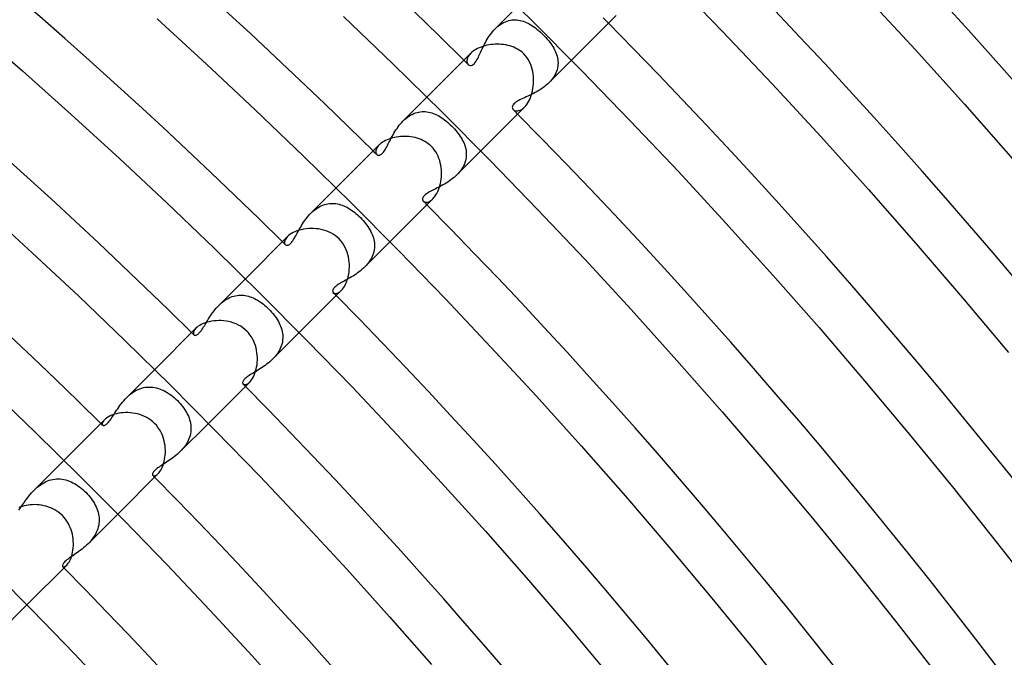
# Model space of a CAD drawing. Header units: millimetres. Extents: x -385 to 385, y -385 to 385.
# Tile 107 of 113: x 187 to 239, y 182 to 215. Entities that reach past the tile are written whole.
import ezdxf

# ---------------------------------------------------------------- set-up
doc = ezdxf.new("R2010")
doc.units = ezdxf.units.MM
doc.layers.add('HIDDEN', color=7, linetype='Continuous')
doc.layers.add('THICK', color=7, linetype='Continuous')

msp = doc.modelspace()

# ---------------------------------------------------------------- linework, layer by layer
at = {"layer": 'HIDDEN'}
for p, q in [((212.009, 214.838), (213.188, 216.016)), ((212.08, 214.905), (212.153, 214.969)), ((212.153, 214.969), (212.23, 215.028)), ((212.23, 215.028), (212.308, 215.083)), ((212.308, 215.083), (212.388, 215.131)), ((212.388, 215.131), (212.469, 215.175)), ((212.469, 215.175), (212.551, 215.212)), ((212.551, 215.212), (212.635, 215.244)), ((212.635, 215.244), (212.72, 215.269)), ((212.72, 215.269), (212.805, 215.289)), ((212.805, 215.289), (212.89, 215.302)), ((212.89, 215.302), (212.976, 215.31)), ((212.976, 215.31), (213.061, 215.311)), ((213.061, 215.311), (213.146, 215.307)), ((213.146, 215.307), (213.23, 215.298)), ((213.23, 215.298), (213.314, 215.283)), ((213.314, 215.283), (213.397, 215.263)), ((213.397, 215.263), (213.48, 215.238)), ((213.48, 215.238), (213.561, 215.209)), ((213.561, 215.209), (213.642, 215.175)), ((213.642, 215.175), (213.722, 215.137)), ((213.722, 215.137), (213.801, 215.096)), ((213.801, 215.096), (213.879, 215.05)), ((213.879, 215.05), (213.958, 215)), ((213.958, 215), (214.038, 214.946)), ((214.038, 214.946), (214.119, 214.887)), ((211.642, 214.373), (211.696, 214.455)), ((211.696, 214.455), (211.753, 214.536)), ((211.753, 214.536), (211.813, 214.615)), ((211.813, 214.615), (211.876, 214.692)), ((211.876, 214.692), (211.941, 214.766)), ((211.941, 214.766), (212.009, 214.837)), ((212.009, 214.837), (212.08, 214.905)), ((214.119, 214.887), (214.2, 214.823)), ((214.2, 214.823), (214.281, 214.755)), ((214.281, 214.755), (214.364, 214.683)), ((214.364, 214.683), (214.446, 214.607)), ((214.446, 214.607), (214.528, 214.528)), ((214.528, 214.528), (214.599, 214.454)), ((214.599, 214.454), (214.669, 214.379)), ((211.367, 213.873), (211.408, 213.955)), ((211.408, 213.955), (211.45, 214.038)), ((211.45, 214.038), (211.495, 214.122)), ((211.495, 214.122), (211.541, 214.206)), ((211.541, 214.206), (211.59, 214.29)), ((211.59, 214.29), (211.642, 214.373)), ((214.669, 214.379), (214.738, 214.302)), ((214.738, 214.302), (214.803, 214.224)), ((214.803, 214.224), (214.867, 214.145)), ((214.867, 214.145), (214.926, 214.065)), ((214.926, 214.065), (214.983, 213.985)), ((214.983, 213.985), (215.035, 213.904)), ((215.035, 213.904), (215.084, 213.822)), ((210.587, 213.375), (210.559, 213.317)), ((210.624, 213.434), (210.587, 213.375)), ((210.67, 213.493), (210.624, 213.434)), ((210.724, 213.552), (210.67, 213.493)), ((211.121, 213.346), (211.154, 213.414)), ((211.154, 213.414), (211.187, 213.484)), ((211.187, 213.484), (211.221, 213.558)), ((211.221, 213.558), (211.256, 213.634)), ((211.256, 213.634), (211.291, 213.712)), ((211.291, 213.712), (211.329, 213.792)), ((211.329, 213.792), (211.367, 213.873)), ((215.084, 213.822), (215.129, 213.739)), ((215.129, 213.739), (215.169, 213.656)), ((215.169, 213.656), (215.205, 213.571)), ((215.205, 213.571), (215.236, 213.486)), ((215.236, 213.486), (215.262, 213.4)), ((215.262, 213.4), (215.283, 213.314)), ((210.527, 213.207), (210.522, 213.156)), ((210.522, 213.156), (210.524, 213.108)), ((210.524, 213.108), (210.532, 213.063)), ((210.539, 213.261), (210.527, 213.207)), ((210.532, 213.063), (210.547, 213.023)), ((210.559, 213.317), (210.539, 213.261)), ((210.547, 213.023), (210.567, 212.988)), ((210.567, 212.988), (210.592, 212.959)), ((210.592, 212.959), (210.634, 212.927)), ((210.634, 212.927), (210.683, 212.91)), ((210.683, 212.91), (210.738, 212.908)), ((210.738, 212.908), (210.793, 212.924)), ((210.793, 212.924), (210.848, 212.955)), ((210.848, 212.955), (210.903, 213.002)), ((210.903, 213.002), (210.955, 213.063)), ((210.955, 213.063), (211.004, 213.132)), ((211.004, 213.132), (211.048, 213.205)), ((211.048, 213.205), (211.087, 213.278)), ((211.087, 213.278), (211.121, 213.346)), ((214.838, 212.009), (216.016, 213.188)), ((215.283, 213.314), (215.298, 213.226)), ((215.3, 212.87), (215.284, 212.78)), ((215.298, 213.226), (215.308, 213.138)), ((215.309, 212.96), (215.3, 212.87)), ((215.308, 213.138), (215.311, 213.049)), ((215.311, 213.049), (215.309, 212.96)), ((215.101, 212.337), (215.044, 212.251)), ((215.151, 212.424), (215.101, 212.337)), ((215.195, 212.512), (215.151, 212.424)), ((215.231, 212.6), (215.195, 212.512)), ((215.261, 212.69), (215.231, 212.6)), ((215.284, 212.78), (215.261, 212.69)), ((214.673, 211.859), (214.584, 211.789)), ((214.757, 211.933), (214.673, 211.859)), ((214.838, 212.009), (214.757, 211.933)), ((214.912, 212.087), (214.838, 212.009)), ((214.981, 212.168), (214.912, 212.087)), ((215.044, 212.251), (214.981, 212.168)), ((213.822, 211.343), (213.728, 211.299)), ((213.918, 211.389), (213.822, 211.343)), ((214.014, 211.438), (213.918, 211.389)), ((214.111, 211.489), (214.014, 211.438)), ((214.209, 211.543), (214.111, 211.489)), ((214.305, 211.6), (214.209, 211.543)), ((214.4, 211.66), (214.305, 211.6)), ((214.493, 211.723), (214.4, 211.66)), ((214.584, 211.789), (214.493, 211.723)), ((207.164, 209.993), (208.415, 211.243)), ((212.931, 210.808), (212.915, 210.767)), ((212.956, 210.85), (212.931, 210.808)), ((212.991, 210.892), (212.956, 210.85)), ((213.035, 210.933), (212.991, 210.892)), ((213.089, 210.975), (213.035, 210.933)), ((213.151, 211.016), (213.089, 210.975)), ((213.221, 211.056), (213.151, 211.016)), ((213.296, 211.096), (213.221, 211.056)), ((213.376, 211.136), (213.296, 211.096)), ((213.46, 211.176), (213.376, 211.136)), ((213.547, 211.216), (213.46, 211.176)), ((213.636, 211.257), (213.547, 211.216)), ((213.728, 211.299), (213.636, 211.257)), ((207.471, 210.245), (207.553, 210.296)), ((207.553, 210.296), (207.637, 210.342)), ((207.637, 210.342), (207.722, 210.381)), ((207.722, 210.381), (207.808, 210.414)), ((207.808, 210.414), (207.895, 210.441)), ((207.895, 210.441), (207.982, 210.461)), ((207.982, 210.461), (208.07, 210.476)), ((208.07, 210.476), (208.158, 210.485)), ((208.158, 210.485), (208.245, 210.487)), ((208.245, 210.487), (208.332, 210.484)), ((208.332, 210.484), (208.419, 210.475)), ((208.419, 210.475), (208.505, 210.461)), ((208.505, 210.461), (208.591, 210.442)), ((208.591, 210.442), (208.676, 210.417)), ((208.676, 210.417), (208.76, 210.388)), ((208.76, 210.388), (208.844, 210.354)), ((208.844, 210.354), (208.928, 210.315)), ((208.928, 210.315), (209.01, 210.272)), ((209.01, 210.272), (209.093, 210.225)), ((212.915, 210.767), (212.907, 210.727)), ((212.907, 210.727), (212.909, 210.689)), ((212.909, 210.689), (212.918, 210.653)), ((212.918, 210.653), (212.935, 210.62)), ((212.935, 210.62), (212.959, 210.592)), ((212.959, 210.592), (212.987, 210.568)), ((212.987, 210.568), (213.021, 210.548)), ((213.021, 210.548), (213.06, 210.533)), ((213.06, 210.533), (213.103, 210.524)), ((213.103, 210.524), (213.151, 210.522)), ((213.151, 210.522), (213.202, 210.526)), ((213.202, 210.526), (213.256, 210.537)), ((213.256, 210.537), (213.312, 210.557)), ((213.312, 210.557), (213.371, 210.585)), ((213.371, 210.585), (213.43, 210.622)), ((213.43, 210.622), (213.491, 210.668)), ((213.491, 210.668), (213.552, 210.724)), ((206.901, 209.684), (206.963, 209.765)), ((206.963, 209.765), (207.027, 209.843)), ((207.027, 209.843), (207.094, 209.919)), ((207.094, 209.919), (207.164, 209.993)), ((207.164, 209.993), (207.237, 210.062)), ((207.237, 210.062), (207.313, 210.128)), ((207.313, 210.128), (207.39, 210.189)), ((207.39, 210.189), (207.471, 210.245)), ((209.093, 210.225), (209.174, 210.174)), ((209.174, 210.174), (209.255, 210.119)), ((209.255, 210.119), (209.335, 210.061)), ((209.335, 210.061), (209.414, 210)), ((209.414, 210), (209.493, 209.935)), ((209.493, 209.935), (209.571, 209.867)), ((209.571, 209.867), (209.647, 209.796)), ((209.647, 209.796), (209.723, 209.723)), ((206.588, 209.182), (206.634, 209.266)), ((206.634, 209.266), (206.683, 209.351)), ((206.683, 209.351), (206.734, 209.435)), ((206.734, 209.435), (206.787, 209.519)), ((206.787, 209.519), (206.843, 209.602)), ((206.843, 209.602), (206.901, 209.684)), ((209.723, 209.723), (209.794, 209.649)), ((209.794, 209.649), (209.864, 209.574)), ((209.864, 209.574), (209.931, 209.497)), ((209.931, 209.497), (209.995, 209.42)), ((209.995, 209.42), (210.056, 209.341)), ((210.056, 209.341), (210.115, 209.262)), ((210.115, 209.262), (210.169, 209.182)), ((205.903, 208.732), (205.856, 208.68)), ((206.308, 208.642), (206.345, 208.711)), ((206.345, 208.711), (206.382, 208.784)), ((206.382, 208.784), (206.42, 208.86)), ((206.42, 208.86), (206.46, 208.938)), ((206.46, 208.938), (206.501, 209.018)), ((206.501, 209.018), (206.543, 209.099)), ((206.543, 209.099), (206.588, 209.182)), ((210.169, 209.182), (210.22, 209.101)), ((210.22, 209.101), (210.267, 209.019)), ((210.267, 209.019), (210.31, 208.937)), ((210.31, 208.937), (210.349, 208.854)), ((210.349, 208.854), (210.384, 208.771)), ((210.384, 208.771), (210.414, 208.686)), ((205.728, 208.435), (205.723, 208.391)), ((205.723, 208.391), (205.723, 208.351)), ((205.723, 208.351), (205.729, 208.314)), ((205.74, 208.48), (205.728, 208.435)), ((205.729, 208.314), (205.741, 208.281)), ((205.758, 208.529), (205.74, 208.48)), ((205.741, 208.281), (205.756, 208.252)), ((205.756, 208.252), (205.777, 208.227)), ((205.783, 208.578), (205.758, 208.529)), ((205.777, 208.227), (205.797, 208.21)), ((205.816, 208.629), (205.783, 208.578)), ((205.797, 208.21), (205.82, 208.197)), ((205.856, 208.68), (205.816, 208.629)), ((205.82, 208.197), (205.846, 208.189)), ((205.902, 208.187), (205.933, 208.194)), ((205.933, 208.194), (205.965, 208.206)), ((205.965, 208.206), (205.997, 208.224)), ((205.997, 208.224), (206.03, 208.248)), ((206.03, 208.248), (206.064, 208.278)), ((206.064, 208.278), (206.098, 208.314)), ((206.098, 208.314), (206.132, 208.356)), ((206.132, 208.356), (206.167, 208.403)), ((206.167, 208.403), (206.202, 208.456)), ((206.202, 208.456), (206.237, 208.514)), ((206.237, 208.514), (206.272, 208.576)), ((206.272, 208.576), (206.308, 208.642)), ((209.993, 207.164), (211.243, 208.415)), ((210.414, 208.686), (210.439, 208.601)), ((210.439, 208.601), (210.459, 208.516)), ((210.459, 208.516), (210.474, 208.429)), ((210.474, 208.429), (210.483, 208.342)), ((210.483, 208.342), (210.487, 208.255)), ((210.487, 208.255), (210.485, 208.167)), ((205.846, 208.189), (205.873, 208.185)), ((205.873, 208.185), (205.902, 208.187)), ((210.384, 207.73), (210.345, 207.643)), ((210.417, 207.817), (210.384, 207.73)), ((210.443, 207.904), (210.417, 207.817)), ((210.463, 207.992), (210.443, 207.904)), ((210.477, 208.079), (210.463, 207.992)), ((210.485, 208.167), (210.477, 208.079)), ((209.992, 207.164), (209.919, 207.093)), ((210.063, 207.238), (209.992, 207.164)), ((210.13, 207.315), (210.063, 207.238)), ((210.192, 207.395), (210.13, 207.315)), ((210.249, 207.476), (210.192, 207.395)), ((210.299, 207.559), (210.249, 207.476)), ((210.345, 207.643), (210.299, 207.559)), ((209.343, 206.678), (209.258, 206.629)), ((209.428, 206.729), (209.343, 206.678)), ((209.514, 206.783), (209.428, 206.729)), ((209.598, 206.84), (209.514, 206.783)), ((209.682, 206.899), (209.598, 206.84)), ((209.763, 206.961), (209.682, 206.899)), ((209.842, 207.026), (209.763, 206.961)), ((209.919, 207.093), (209.842, 207.026)), ((202.317, 205.146), (203.642, 206.47)), ((208.386, 206.155), (208.34, 206.12)), ((208.438, 206.191), (208.386, 206.155)), ((208.496, 206.226), (208.438, 206.191)), ((208.558, 206.263), (208.496, 206.226)), ((208.625, 206.299), (208.558, 206.263)), ((208.695, 206.336), (208.625, 206.299)), ((208.769, 206.374), (208.695, 206.336)), ((208.846, 206.413), (208.769, 206.374)), ((208.925, 206.453), (208.846, 206.413)), ((209.006, 206.495), (208.925, 206.453)), ((209.089, 206.538), (209.006, 206.495)), ((209.173, 206.582), (209.089, 206.538)), ((209.258, 206.629), (209.173, 206.582)), ((203.031, 205.599), (203.116, 205.623)), ((203.116, 205.623), (203.202, 205.641)), ((203.202, 205.641), (203.288, 205.653)), ((203.288, 205.653), (203.373, 205.66)), ((203.373, 205.66), (203.458, 205.661)), ((203.458, 205.661), (203.544, 205.657)), ((203.544, 205.657), (203.628, 205.648)), ((203.628, 205.648), (203.712, 205.634)), ((203.712, 205.634), (203.796, 205.615)), ((203.796, 205.615), (203.879, 205.591)), ((208.19, 205.918), (208.186, 205.889)), ((208.186, 205.889), (208.186, 205.863)), ((208.186, 205.863), (208.191, 205.838)), ((208.199, 205.949), (208.19, 205.918)), ((208.191, 205.838), (208.2, 205.816)), ((208.215, 205.981), (208.199, 205.949)), ((208.2, 205.816), (208.212, 205.795)), ((208.212, 205.795), (208.227, 205.777)), ((208.236, 206.015), (208.215, 205.981)), ((208.227, 205.777), (208.254, 205.755)), ((208.265, 206.05), (208.236, 206.015)), ((208.254, 205.755), (208.286, 205.738)), ((208.3, 206.085), (208.265, 206.05)), ((208.286, 205.738), (208.323, 205.727)), ((208.34, 206.12), (208.3, 206.085)), ((208.323, 205.727), (208.365, 205.722)), ((208.365, 205.722), (208.41, 205.724)), ((208.41, 205.724), (208.459, 205.733)), ((208.459, 205.733), (208.51, 205.75)), ((208.51, 205.75), (208.563, 205.775)), ((208.563, 205.775), (208.619, 205.809)), ((208.619, 205.809), (208.675, 205.852)), ((208.675, 205.852), (208.732, 205.903)), ((202.246, 205.071), (202.316, 205.145)), ((202.316, 205.145), (202.388, 205.213)), ((202.388, 205.213), (202.462, 205.279)), ((202.462, 205.279), (202.539, 205.34)), ((202.539, 205.34), (202.617, 205.396)), ((202.617, 205.396), (202.697, 205.448)), ((202.697, 205.448), (202.778, 205.494)), ((202.778, 205.494), (202.861, 205.534)), ((202.861, 205.534), (202.946, 205.57)), ((202.946, 205.57), (203.031, 205.599)), ((203.879, 205.591), (203.961, 205.563)), ((203.961, 205.563), (204.042, 205.531)), ((204.042, 205.531), (204.123, 205.495)), ((204.123, 205.495), (204.203, 205.455)), ((204.203, 205.455), (204.283, 205.41)), ((204.283, 205.41), (204.363, 205.362)), ((204.363, 205.362), (204.443, 205.309)), ((204.443, 205.309), (204.523, 205.252)), ((204.523, 205.252), (204.603, 205.192)), ((204.603, 205.192), (204.682, 205.127)), ((204.682, 205.127), (204.762, 205.058)), ((201.826, 204.501), (201.878, 204.585)), ((201.878, 204.585), (201.933, 204.669)), ((201.933, 204.669), (201.99, 204.752)), ((201.99, 204.752), (202.05, 204.835)), ((202.05, 204.835), (202.113, 204.916)), ((202.113, 204.916), (202.178, 204.995)), ((202.178, 204.995), (202.246, 205.071)), ((204.762, 205.058), (204.839, 204.987)), ((204.839, 204.987), (204.914, 204.914)), ((204.914, 204.914), (204.988, 204.838)), ((204.988, 204.838), (205.06, 204.76)), ((205.06, 204.76), (205.128, 204.681)), ((205.128, 204.681), (205.193, 204.601)), ((205.193, 204.601), (205.254, 204.521)), ((201.553, 204.022), (201.595, 204.097)), ((201.595, 204.097), (201.638, 204.175)), ((201.638, 204.175), (201.682, 204.254)), ((201.682, 204.254), (201.728, 204.335)), ((201.728, 204.335), (201.776, 204.418)), ((201.776, 204.418), (201.826, 204.501)), ((205.254, 204.521), (205.312, 204.439)), ((205.312, 204.439), (205.366, 204.356)), ((205.366, 204.356), (205.416, 204.272)), ((205.416, 204.272), (205.462, 204.188)), ((205.462, 204.188), (205.504, 204.103)), ((205.504, 204.103), (205.541, 204.018)), ((200.927, 203.637), (200.925, 203.591)), ((200.925, 203.591), (200.932, 203.551)), ((200.938, 203.686), (200.927, 203.637)), ((200.932, 203.551), (200.946, 203.518)), ((200.958, 203.74), (200.938, 203.686)), ((200.989, 203.796), (200.958, 203.74)), ((201.031, 203.854), (200.989, 203.796)), ((201.085, 203.913), (201.031, 203.854)), ((201.181, 203.505), (201.215, 203.533)), ((201.215, 203.533), (201.25, 203.566)), ((201.25, 203.566), (201.286, 203.605)), ((201.286, 203.605), (201.322, 203.649)), ((201.322, 203.649), (201.359, 203.7)), ((201.359, 203.7), (201.397, 203.756)), ((201.397, 203.756), (201.435, 203.816)), ((201.435, 203.816), (201.474, 203.882)), ((201.474, 203.882), (201.513, 203.95)), ((201.513, 203.95), (201.553, 204.022)), ((205.146, 202.317), (206.47, 203.642)), ((205.541, 204.018), (205.574, 203.932)), ((205.574, 203.932), (205.601, 203.845)), ((205.601, 203.845), (205.624, 203.758)), ((205.624, 203.758), (205.642, 203.67)), ((205.642, 203.67), (205.654, 203.582)), ((205.654, 203.582), (205.66, 203.493)), ((200.946, 203.518), (200.967, 203.49)), ((200.967, 203.49), (200.985, 203.476)), ((200.985, 203.476), (201.006, 203.465)), ((201.006, 203.465), (201.03, 203.459)), ((201.03, 203.459), (201.056, 203.457)), ((201.056, 203.457), (201.084, 203.46)), ((201.084, 203.46), (201.115, 203.469)), ((201.115, 203.469), (201.147, 203.484)), ((201.147, 203.484), (201.181, 203.505)), ((205.605, 203.049), (205.576, 202.962)), ((205.628, 203.137), (205.605, 203.049)), ((205.645, 203.226), (205.628, 203.137)), ((205.656, 203.315), (205.645, 203.226)), ((205.661, 203.404), (205.656, 203.315)), ((205.66, 203.493), (205.661, 203.404)), ((205.343, 202.542), (205.281, 202.464)), ((205.4, 202.622), (205.343, 202.542)), ((205.452, 202.704), (205.4, 202.622)), ((205.499, 202.788), (205.452, 202.704)), ((205.54, 202.875), (205.499, 202.788)), ((205.576, 202.962), (205.54, 202.875)), ((204.767, 202.001), (204.688, 201.946)), ((204.846, 202.059), (204.767, 202.001)), ((204.923, 202.119), (204.846, 202.059)), ((204.999, 202.182), (204.923, 202.119)), ((205.073, 202.247), (204.999, 202.182)), ((205.144, 202.316), (205.073, 202.247)), ((205.214, 202.389), (205.144, 202.316)), ((205.281, 202.464), (205.214, 202.389)), ((197.468, 200.297), (198.869, 201.697)), ((203.864, 201.463), (203.802, 201.426)), ((203.93, 201.501), (203.864, 201.463)), ((203.998, 201.54), (203.93, 201.501)), ((204.069, 201.579), (203.998, 201.54)), ((204.142, 201.619), (204.069, 201.579)), ((204.216, 201.661), (204.142, 201.619)), ((204.292, 201.703), (204.216, 201.661)), ((204.37, 201.748), (204.292, 201.703)), ((204.448, 201.794), (204.37, 201.748)), ((204.528, 201.842), (204.448, 201.794)), ((204.608, 201.893), (204.528, 201.842)), ((204.688, 201.946), (204.608, 201.893)), ((203.46, 201.085), (203.457, 201.056)), ((203.457, 201.056), (203.459, 201.03)), ((203.459, 201.03), (203.465, 201.007)), ((203.469, 201.115), (203.46, 201.085)), ((203.465, 201.007), (203.476, 200.985)), ((203.484, 201.146), (203.469, 201.115)), ((203.476, 200.985), (203.49, 200.967)), ((203.504, 201.178), (203.484, 201.146)), ((203.49, 200.967), (203.518, 200.946)), ((203.53, 201.212), (203.504, 201.178)), ((203.518, 200.946), (203.552, 200.932)), ((203.561, 201.246), (203.53, 201.212)), ((203.598, 201.28), (203.561, 201.246)), ((203.641, 201.316), (203.598, 201.28)), ((203.69, 201.352), (203.641, 201.316)), ((203.688, 200.938), (203.741, 200.959)), ((203.744, 201.389), (203.69, 201.352)), ((203.741, 200.959), (203.797, 200.99)), ((203.802, 201.426), (203.744, 201.389)), ((203.797, 200.99), (203.855, 201.032)), ((203.855, 201.032), (203.913, 201.085)), ((197.538, 200.364), (197.611, 200.428)), ((197.611, 200.428), (197.686, 200.489)), ((197.686, 200.489), (197.763, 200.546)), ((197.763, 200.546), (197.843, 200.599)), ((197.843, 200.599), (197.924, 200.647)), ((197.924, 200.647), (198.006, 200.689)), ((198.006, 200.689), (198.089, 200.726)), ((198.089, 200.726), (198.174, 200.758)), ((198.174, 200.758), (198.259, 200.784)), ((198.259, 200.784), (198.345, 200.805)), ((198.345, 200.805), (198.431, 200.82)), ((198.431, 200.82), (198.517, 200.83)), ((198.517, 200.83), (198.602, 200.834)), ((198.602, 200.834), (198.688, 200.833)), ((198.688, 200.833), (198.773, 200.827)), ((198.773, 200.827), (198.857, 200.816)), ((198.857, 200.816), (198.942, 200.801)), ((198.942, 200.801), (199.025, 200.78)), ((199.025, 200.78), (199.108, 200.755)), ((199.108, 200.755), (199.19, 200.726)), ((199.19, 200.726), (199.272, 200.693)), ((199.272, 200.693), (199.352, 200.655)), ((199.352, 200.655), (199.432, 200.614)), ((199.432, 200.614), (199.511, 200.57)), ((199.511, 200.57), (199.589, 200.522)), ((199.589, 200.522), (199.666, 200.47)), ((199.666, 200.47), (199.742, 200.416)), ((203.552, 200.932), (203.592, 200.925)), ((203.592, 200.925), (203.638, 200.927)), ((203.638, 200.927), (203.688, 200.938)), ((197.09, 199.836), (197.147, 199.915)), ((197.147, 199.915), (197.205, 199.994)), ((197.205, 199.994), (197.267, 200.072)), ((197.267, 200.072), (197.331, 200.149)), ((197.331, 200.149), (197.398, 200.224)), ((197.398, 200.224), (197.468, 200.296)), ((197.468, 200.296), (197.538, 200.364)), ((199.742, 200.416), (199.817, 200.358)), ((199.817, 200.358), (199.891, 200.298)), ((199.891, 200.298), (199.963, 200.235)), ((199.963, 200.235), (200.034, 200.17)), ((200.034, 200.17), (200.103, 200.103)), ((200.103, 200.103), (200.177, 200.027)), ((200.177, 200.027), (200.248, 199.949)), ((200.248, 199.949), (200.316, 199.87)), ((196.796, 199.37), (196.84, 199.444)), ((196.84, 199.444), (196.886, 199.52)), ((196.886, 199.52), (196.934, 199.598)), ((196.934, 199.598), (196.984, 199.677)), ((196.984, 199.677), (197.036, 199.756)), ((197.036, 199.756), (197.09, 199.836)), ((200.316, 199.87), (200.38, 199.789)), ((200.38, 199.789), (200.441, 199.708)), ((200.441, 199.708), (200.498, 199.625)), ((200.498, 199.625), (200.552, 199.541)), ((200.552, 199.541), (200.601, 199.456)), ((200.601, 199.456), (200.646, 199.371)), ((196.137, 198.888), (196.13, 198.844)), ((196.153, 198.936), (196.137, 198.888)), ((196.18, 198.987), (196.153, 198.936)), ((196.218, 199.041), (196.18, 198.987)), ((196.269, 199.097), (196.218, 199.041)), ((196.445, 198.85), (196.48, 198.89)), ((196.48, 198.89), (196.516, 198.935)), ((196.516, 198.935), (196.553, 198.985)), ((196.553, 198.985), (196.591, 199.039)), ((196.591, 199.039), (196.63, 199.098)), ((196.63, 199.098), (196.67, 199.162)), ((196.67, 199.162), (196.711, 199.228)), ((196.711, 199.228), (196.752, 199.298)), ((196.752, 199.298), (196.796, 199.37)), ((200.646, 199.371), (200.687, 199.284)), ((200.687, 199.284), (200.723, 199.197)), ((200.723, 199.197), (200.755, 199.109)), ((200.755, 199.109), (200.781, 199.021)), ((200.781, 199.021), (200.803, 198.932)), ((200.803, 198.932), (200.819, 198.842)), ((196.13, 198.844), (196.133, 198.806)), ((196.133, 198.806), (196.143, 198.774)), ((196.143, 198.774), (196.161, 198.749)), ((196.161, 198.749), (196.176, 198.738)), ((196.176, 198.738), (196.193, 198.729)), ((196.193, 198.729), (196.213, 198.724)), ((196.213, 198.724), (196.234, 198.723)), ((196.234, 198.723), (196.259, 198.726)), ((196.259, 198.726), (196.285, 198.733)), ((196.285, 198.733), (196.313, 198.745)), ((196.313, 198.745), (196.344, 198.763)), ((196.344, 198.763), (196.376, 198.786)), ((196.376, 198.786), (196.41, 198.815)), ((196.41, 198.815), (196.445, 198.85)), ((200.297, 197.468), (201.697, 198.869)), ((200.814, 198.389), (200.795, 198.298)), ((200.826, 198.479), (200.814, 198.389)), ((200.819, 198.842), (200.829, 198.752)), ((200.833, 198.57), (200.826, 198.479)), ((200.829, 198.752), (200.834, 198.661)), ((200.834, 198.661), (200.833, 198.57)), ((200.609, 197.859), (200.555, 197.776)), ((200.657, 197.944), (200.609, 197.859)), ((200.701, 198.031), (200.657, 197.944)), ((200.738, 198.119), (200.701, 198.031)), ((200.769, 198.209), (200.738, 198.119)), ((200.795, 198.298), (200.769, 198.209)), ((200.145, 197.327), (200.066, 197.262)), ((200.221, 197.396), (200.145, 197.327)), ((200.295, 197.467), (200.221, 197.396)), ((200.366, 197.54), (200.295, 197.467)), ((200.433, 197.617), (200.366, 197.54)), ((200.496, 197.695), (200.433, 197.617)), ((200.555, 197.776), (200.496, 197.695)), ((192.617, 195.445), (194.096, 196.924)), ((199.427, 196.83), (199.352, 196.785)), ((199.504, 196.876), (199.427, 196.83)), ((199.582, 196.924), (199.504, 196.876)), ((199.662, 196.975), (199.582, 196.924)), ((199.743, 197.027), (199.662, 196.975)), ((199.824, 197.082), (199.743, 197.027)), ((199.905, 197.139), (199.824, 197.082)), ((199.986, 197.199), (199.905, 197.139)), ((200.066, 197.262), (199.986, 197.199)), ((198.732, 196.282), (198.724, 196.252)), ((198.745, 196.314), (198.732, 196.282)), ((198.765, 196.347), (198.745, 196.314)), ((198.791, 196.382), (198.765, 196.347)), ((198.823, 196.418), (198.791, 196.382)), ((198.862, 196.455), (198.823, 196.418)), ((198.907, 196.494), (198.862, 196.455)), ((198.958, 196.534), (198.907, 196.494)), ((199.014, 196.574), (198.958, 196.534)), ((199.075, 196.615), (199.014, 196.574)), ((199.14, 196.656), (199.075, 196.615)), ((199.208, 196.699), (199.14, 196.656)), ((199.279, 196.741), (199.208, 196.699)), ((199.352, 196.785), (199.279, 196.741)), ((192.949, 195.723), (193.039, 195.78)), ((193.039, 195.78), (193.131, 195.832)), ((193.131, 195.832), (193.226, 195.878)), ((193.226, 195.878), (193.322, 195.916)), ((193.322, 195.916), (193.418, 195.948)), ((193.418, 195.948), (193.516, 195.973)), ((193.516, 195.973), (193.613, 195.991)), ((193.613, 195.991), (193.712, 196.002)), ((193.712, 196.002), (193.81, 196.006)), ((193.81, 196.006), (193.908, 196.004)), ((193.908, 196.004), (194.005, 195.995)), ((194.005, 195.995), (194.102, 195.98)), ((194.102, 195.98), (194.198, 195.958)), ((194.198, 195.958), (194.293, 195.931)), ((194.293, 195.931), (194.387, 195.899)), ((194.387, 195.899), (194.481, 195.861)), ((194.481, 195.861), (194.574, 195.817)), ((194.574, 195.817), (194.667, 195.768)), ((194.667, 195.768), (194.759, 195.714)), ((198.724, 196.252), (198.723, 196.225)), ((198.723, 196.225), (198.727, 196.201)), ((198.727, 196.201), (198.736, 196.179)), ((198.736, 196.179), (198.749, 196.161)), ((198.749, 196.161), (198.774, 196.143)), ((198.774, 196.143), (198.807, 196.133)), ((198.807, 196.133), (198.845, 196.13)), ((198.845, 196.13), (198.888, 196.137)), ((198.888, 196.137), (198.936, 196.154)), ((198.936, 196.154), (198.988, 196.181)), ((198.988, 196.181), (199.042, 196.219)), ((199.042, 196.219), (199.097, 196.269)), ((192.398, 195.202), (192.468, 195.285)), ((192.468, 195.285), (192.54, 195.366)), ((192.54, 195.366), (192.616, 195.444)), ((192.616, 195.444), (192.695, 195.52)), ((192.695, 195.52), (192.777, 195.593)), ((192.777, 195.593), (192.862, 195.66)), ((192.862, 195.66), (192.949, 195.723)), ((194.759, 195.714), (194.851, 195.654)), ((194.851, 195.654), (194.942, 195.59)), ((194.942, 195.59), (195.032, 195.52)), ((195.032, 195.52), (195.12, 195.447)), ((195.12, 195.447), (195.206, 195.37)), ((195.206, 195.37), (195.289, 195.289)), ((195.289, 195.289), (195.362, 195.214)), ((192.042, 194.7), (192.095, 194.781)), ((192.095, 194.781), (192.15, 194.864)), ((192.15, 194.864), (192.208, 194.948)), ((192.208, 194.948), (192.269, 195.033)), ((192.269, 195.033), (192.332, 195.118)), ((192.332, 195.118), (192.398, 195.202)), ((195.362, 195.214), (195.432, 195.137)), ((195.432, 195.137), (195.499, 195.058)), ((195.499, 195.058), (195.563, 194.977)), ((195.563, 194.977), (195.624, 194.895)), ((195.624, 194.895), (195.68, 194.811)), ((195.68, 194.811), (195.733, 194.727)), ((191.408, 194.231), (191.374, 194.182)), ((191.455, 194.283), (191.408, 194.231)), ((191.711, 194.209), (191.756, 194.268)), ((191.756, 194.268), (191.802, 194.333)), ((191.802, 194.333), (191.848, 194.401)), ((191.848, 194.401), (191.895, 194.471)), ((191.895, 194.471), (191.942, 194.545)), ((191.942, 194.545), (191.991, 194.621)), ((191.991, 194.621), (192.042, 194.7)), ((195.733, 194.727), (195.782, 194.641)), ((195.782, 194.641), (195.827, 194.554)), ((195.827, 194.554), (195.867, 194.466)), ((195.867, 194.466), (195.902, 194.378)), ((195.902, 194.378), (195.933, 194.288)), ((195.933, 194.288), (195.958, 194.198)), ((191.34, 194.093), (191.338, 194.057)), ((191.338, 194.057), (191.345, 194.027)), ((191.352, 194.135), (191.34, 194.093)), ((191.345, 194.027), (191.36, 194.004)), ((191.374, 194.182), (191.352, 194.135)), ((191.36, 194.004), (191.376, 193.992)), ((191.376, 193.992), (191.395, 193.985)), ((191.395, 193.985), (191.417, 193.983)), ((191.417, 193.983), (191.443, 193.986)), ((191.443, 193.986), (191.472, 193.995)), ((191.472, 193.995), (191.505, 194.011)), ((191.505, 194.011), (191.54, 194.034)), ((191.54, 194.034), (191.579, 194.065)), ((191.579, 194.065), (191.622, 194.105)), ((191.622, 194.105), (191.666, 194.154)), ((191.666, 194.154), (191.711, 194.209)), ((195.445, 192.617), (196.924, 194.096)), ((195.958, 194.198), (195.979, 194.107)), ((195.979, 194.107), (195.994, 194.015)), ((195.994, 194.015), (196.003, 193.923)), ((196.004, 193.739), (195.995, 193.646)), ((196.003, 193.923), (196.006, 193.831)), ((196.006, 193.831), (196.004, 193.739)), ((195.86, 193.188), (195.815, 193.1)), ((195.899, 193.277), (195.86, 193.188)), ((195.933, 193.368), (195.899, 193.277)), ((195.96, 193.46), (195.933, 193.368)), ((195.981, 193.553), (195.96, 193.46)), ((195.995, 193.646), (195.981, 193.553)), ((195.516, 192.69), (195.445, 192.616)), ((195.584, 192.767), (195.516, 192.69)), ((195.648, 192.846), (195.584, 192.767)), ((195.709, 192.929), (195.648, 192.846)), ((195.765, 193.013), (195.709, 192.929)), ((195.815, 193.1), (195.765, 193.013)), ((187.763, 190.591), (189.323, 192.151)), ((194.896, 192.172), (194.817, 192.118)), ((194.975, 192.227), (194.896, 192.172)), ((195.055, 192.285), (194.975, 192.227)), ((195.135, 192.346), (195.055, 192.285)), ((195.214, 192.409), (195.135, 192.346)), ((195.293, 192.475), (195.214, 192.409)), ((195.37, 192.544), (195.293, 192.475)), ((195.445, 192.616), (195.37, 192.544)), ((194.127, 191.642), (194.09, 191.607)), ((194.169, 191.679), (194.127, 191.642)), ((194.216, 191.717), (194.169, 191.679)), ((194.268, 191.756), (194.216, 191.717)), ((194.325, 191.796), (194.268, 191.756)), ((194.386, 191.838), (194.325, 191.796)), ((194.45, 191.881), (194.386, 191.838)), ((194.519, 191.925), (194.45, 191.881)), ((194.59, 191.971), (194.519, 191.925)), ((194.663, 192.018), (194.59, 191.971)), ((194.739, 192.067), (194.663, 192.018)), ((194.817, 192.118), (194.739, 192.067)), ((188.546, 191.101), (188.643, 191.129)), ((188.643, 191.129), (188.741, 191.151)), ((188.741, 191.151), (188.838, 191.166)), ((188.838, 191.166), (188.936, 191.175)), ((188.936, 191.175), (189.033, 191.177)), ((189.033, 191.177), (189.131, 191.172)), ((189.131, 191.172), (189.228, 191.161)), ((189.228, 191.161), (189.324, 191.145)), ((189.324, 191.145), (189.42, 191.122)), ((189.42, 191.122), (189.515, 191.094)), ((193.984, 191.43), (193.983, 191.408)), ((193.983, 191.408), (193.987, 191.39)), ((193.989, 191.453), (193.984, 191.43)), ((193.987, 191.39), (193.994, 191.374)), ((193.998, 191.48), (193.989, 191.453)), ((193.994, 191.374), (194.004, 191.36)), ((194.013, 191.508), (193.998, 191.48)), ((194.004, 191.36), (194.027, 191.345)), ((194.033, 191.539), (194.013, 191.508)), ((194.027, 191.345), (194.057, 191.338)), ((194.059, 191.572), (194.033, 191.539)), ((194.057, 191.338), (194.094, 191.34)), ((194.09, 191.607), (194.059, 191.572)), ((194.094, 191.34), (194.136, 191.352)), ((194.136, 191.352), (194.182, 191.374)), ((194.182, 191.374), (194.232, 191.409)), ((194.232, 191.409), (194.283, 191.455)), ((187.688, 190.514), (187.762, 190.591)), ((187.762, 190.591), (187.839, 190.664)), ((187.839, 190.664), (187.918, 190.735)), ((187.918, 190.735), (188.001, 190.802)), ((188.001, 190.802), (188.087, 190.866)), ((188.087, 190.866), (188.175, 190.924)), ((188.175, 190.924), (188.265, 190.977)), ((188.265, 190.977), (188.357, 191.025)), ((188.357, 191.025), (188.451, 191.066)), ((188.451, 191.066), (188.546, 191.101)), ((189.515, 191.094), (189.608, 191.06)), ((189.608, 191.06), (189.701, 191.021)), ((189.701, 191.021), (189.793, 190.977)), ((189.793, 190.977), (189.884, 190.928)), ((189.884, 190.928), (189.973, 190.875)), ((189.973, 190.875), (190.061, 190.818)), ((190.061, 190.818), (190.147, 190.756)), ((190.147, 190.756), (190.231, 190.691)), ((190.231, 190.691), (190.314, 190.622)), ((190.314, 190.622), (190.395, 190.549)), ((187.305, 190.034), (187.362, 190.114)), ((187.362, 190.114), (187.422, 190.194)), ((187.422, 190.194), (187.484, 190.274)), ((187.484, 190.274), (187.549, 190.355)), ((187.549, 190.355), (187.617, 190.435)), ((187.617, 190.435), (187.688, 190.514)), ((190.395, 190.549), (190.473, 190.473)), ((190.473, 190.473), (190.548, 190.396)), ((190.548, 190.396), (190.62, 190.316)), ((190.62, 190.316), (190.689, 190.234)), ((190.689, 190.234), (190.754, 190.15)), ((190.754, 190.15), (190.815, 190.064)), ((186.958, 189.537), (187.004, 189.6)), ((187.004, 189.6), (187.051, 189.666)), ((187.051, 189.666), (187.099, 189.735)), ((187.099, 189.735), (187.148, 189.807)), ((187.148, 189.807), (187.198, 189.881)), ((187.198, 189.881), (187.251, 189.957)), ((187.251, 189.957), (187.305, 190.034)), ((190.815, 190.064), (190.873, 189.977)), ((190.873, 189.977), (190.926, 189.888)), ((190.926, 189.888), (190.975, 189.798)), ((190.975, 189.798), (191.019, 189.707)), ((191.019, 189.707), (191.058, 189.614)), ((191.058, 189.614), (191.092, 189.52)), ((190.591, 187.763), (192.151, 189.323)), ((191.092, 189.52), (191.12, 189.426)), ((191.12, 189.426), (191.143, 189.33)), ((191.143, 189.33), (191.161, 189.234)), ((191.161, 189.234), (191.172, 189.137)), ((191.172, 189.137), (191.177, 189.04)), ((191.177, 189.04), (191.175, 188.942)), ((191.103, 188.552), (191.068, 188.456)), ((191.131, 188.648), (191.103, 188.552)), ((191.152, 188.746), (191.131, 188.648)), ((191.167, 188.844), (191.152, 188.746)), ((191.175, 188.942), (191.167, 188.844)), ((190.804, 188.003), (190.736, 187.92)), ((190.867, 188.089), (190.804, 188.003)), ((190.926, 188.177), (190.867, 188.089)), ((190.979, 188.268), (190.926, 188.177)), ((191.027, 188.362), (190.979, 188.268)), ((191.068, 188.456), (191.027, 188.362)), ((190.275, 187.484), (190.194, 187.422)), ((190.355, 187.549), (190.275, 187.484)), ((190.435, 187.617), (190.355, 187.549)), ((190.513, 187.688), (190.435, 187.617)), ((190.59, 187.762), (190.513, 187.688)), ((190.665, 187.839), (190.59, 187.762)), ((190.736, 187.92), (190.665, 187.839)), ((189.541, 186.96), (189.482, 186.915)), ((189.603, 187.006), (189.541, 186.96)), ((189.669, 187.053), (189.603, 187.006)), ((189.737, 187.1), (189.669, 187.053)), ((189.807, 187.148), (189.737, 187.1)), ((189.881, 187.198), (189.807, 187.148)), ((189.957, 187.251), (189.881, 187.198)), ((190.035, 187.305), (189.957, 187.251)), ((190.114, 187.362), (190.035, 187.305)), ((190.194, 187.422), (190.114, 187.362)), ((189.245, 186.643), (189.24, 186.618)), ((189.24, 186.618), (189.24, 186.596)), ((189.24, 186.596), (189.245, 186.577)), ((189.257, 186.673), (189.245, 186.643)), ((189.245, 186.577), (189.254, 186.563)), ((189.254, 186.563), (189.272, 186.552)), ((189.276, 186.706), (189.257, 186.673)), ((189.272, 186.552), (189.295, 186.547)), ((189.302, 186.743), (189.276, 186.706)), ((189.295, 186.547), (189.323, 186.549)), ((189.337, 186.783), (189.302, 186.743)), ((189.323, 186.549), (189.356, 186.56)), ((189.379, 186.826), (189.337, 186.783)), ((189.356, 186.56), (189.392, 186.579)), ((189.428, 186.87), (189.379, 186.826)), ((189.392, 186.579), (189.431, 186.606)), ((189.482, 186.915), (189.428, 186.87)), ((189.431, 186.606), (189.472, 186.643)), ((185.735, 182.906), (187.378, 184.55))]:
    msp.add_line(p, q, dxfattribs=at)
for radius, start, end in [(306.25, 44.62579, 44.6993), (299.5, 45.32022, 45.38261), (299.5, 44.61737, 44.67976), (292.75, 45.33912, 45.39144), (292.75, 44.60855, 44.66086), (286, 45.35752, 45.40066), (286, 44.59932, 44.64246), (279.25, 45.37545, 45.41034), (279.25, 44.58964, 44.62453), (272.5, 45.39304, 45.42054), (272.5, 44.5795, 44.60694), (265.75, 44.56878, 44.5897)]:
    msp.add_arc((0, 0), radius, start, end, dxfattribs=at)
at = {"layer": 'THICK'}
for p, q in [((211.328, 217.836), (213.955, 215.257)), ((221.367, 217.375), (223.987, 214.674)), ((231.504, 216.553), (234.113, 213.729)), ((204.03, 215.482), (206.628, 212.991)), ((216.016, 213.188), (218.374, 215.546)), ((194.222, 215.355), (196.82, 212.983)), ((213.955, 215.257), (216.55, 212.646)), ((184.543, 214.882), (187.136, 212.628)), ((223.987, 214.674), (226.574, 211.941)), ((211.362, 213.915), (211.264, 213.881)), ((211.464, 213.944), (211.362, 213.915)), ((211.568, 213.97), (211.464, 213.944)), ((211.675, 213.991), (211.568, 213.97)), ((211.784, 214.008), (211.675, 213.991)), ((211.894, 214.02), (211.784, 214.008)), ((212.005, 214.027), (211.894, 214.02)), ((212.116, 214.029), (212.005, 214.027)), ((212.228, 214.027), (212.116, 214.029)), ((212.339, 214.02), (212.228, 214.027)), ((212.449, 214.008), (212.339, 214.02)), ((212.558, 213.99), (212.449, 214.008)), ((212.666, 213.968), (212.558, 213.99)), ((212.773, 213.94), (212.666, 213.968)), ((212.878, 213.907), (212.773, 213.94)), ((212.98, 213.868), (212.878, 213.907)), ((208.415, 211.243), (210.724, 213.552)), ((210.782, 213.606), (210.724, 213.552)), ((210.847, 213.658), (210.782, 213.606)), ((210.918, 213.708), (210.847, 213.658)), ((210.996, 213.756), (210.918, 213.708)), ((211.08, 213.801), (210.996, 213.756)), ((211.17, 213.842), (211.08, 213.801)), ((211.264, 213.881), (211.17, 213.842)), ((213.079, 213.824), (212.98, 213.868)), ((213.175, 213.773), (213.079, 213.824)), ((213.268, 213.717), (213.175, 213.773)), ((213.355, 213.655), (213.268, 213.717)), ((213.438, 213.588), (213.355, 213.655)), ((213.516, 213.516), (213.438, 213.588)), ((213.607, 213.416), (213.516, 213.516)), ((213.687, 213.311), (213.607, 213.416)), ((234.113, 213.729), (236.689, 210.873)), ((196.82, 212.983), (199.389, 210.58)), ((206.628, 212.991), (209.197, 210.469)), ((213.758, 213.201), (213.687, 213.311)), ((213.82, 213.086), (213.758, 213.201)), ((213.874, 212.967), (213.82, 213.086)), ((213.918, 212.844), (213.874, 212.967)), ((187.136, 212.628), (189.701, 210.342)), ((213.955, 212.719), (213.918, 212.844)), ((213.984, 212.592), (213.955, 212.719)), ((214.006, 212.463), (213.984, 212.592)), ((214.02, 212.334), (214.006, 212.463)), ((216.55, 212.646), (219.114, 210.003)), ((213.994, 211.695), (214.012, 211.82)), ((214.012, 211.82), (214.024, 211.947)), ((214.028, 212.205), (214.02, 212.334)), ((214.024, 211.947), (214.029, 212.075)), ((214.029, 212.075), (214.028, 212.205)), ((226.574, 211.941), (229.128, 209.178)), ((213.867, 211.229), (213.907, 211.339)), ((213.907, 211.339), (213.941, 211.453)), ((213.941, 211.453), (213.971, 211.572)), ((213.971, 211.572), (213.994, 211.695)), ((213.552, 210.724), (213.611, 210.787)), ((213.611, 210.787), (213.667, 210.859)), ((213.667, 210.859), (213.722, 210.94)), ((213.722, 210.94), (213.774, 211.029)), ((213.774, 211.029), (213.823, 211.126)), ((213.823, 211.126), (213.867, 211.229)), ((236.689, 210.873), (239.229, 207.987)), ((189.701, 210.342), (192.239, 208.026)), ((199.389, 210.58), (201.928, 208.146)), ((209.197, 210.469), (211.734, 207.916)), ((211.243, 208.415), (213.552, 210.724)), ((219.114, 210.003), (221.645, 207.33)), ((203.642, 206.47), (205.904, 208.732)), ((205.957, 208.781), (205.903, 208.732)), ((206.017, 208.83), (205.957, 208.781)), ((206.084, 208.877), (206.017, 208.83)), ((206.157, 208.921), (206.084, 208.877)), ((206.236, 208.964), (206.157, 208.921)), ((206.321, 209.004), (206.236, 208.964)), ((206.412, 209.04), (206.321, 209.004)), ((206.506, 209.073), (206.412, 209.04)), ((206.604, 209.102), (206.506, 209.073)), ((206.705, 209.126), (206.604, 209.102)), ((206.81, 209.147), (206.705, 209.126)), ((206.916, 209.163), (206.81, 209.147)), ((207.025, 209.174), (206.916, 209.163)), ((207.134, 209.181), (207.025, 209.174)), ((207.245, 209.183), (207.134, 209.181)), ((207.355, 209.181), (207.245, 209.183)), ((207.466, 209.173), (207.355, 209.181)), ((207.576, 209.16), (207.466, 209.173)), ((207.685, 209.143), (207.576, 209.16)), ((207.794, 209.12), (207.685, 209.143)), ((207.901, 209.091), (207.794, 209.12)), ((208.006, 209.057), (207.901, 209.091)), ((208.109, 209.017), (208.006, 209.057)), ((208.209, 208.972), (208.109, 209.017)), ((208.307, 208.92), (208.209, 208.972)), ((208.401, 208.863), (208.307, 208.92)), ((208.49, 208.799), (208.401, 208.863)), ((208.575, 208.73), (208.49, 208.799)), ((208.655, 208.655), (208.575, 208.73)), ((229.128, 209.178), (231.649, 206.383)), ((208.741, 208.563), (208.655, 208.655)), ((208.818, 208.465), (208.741, 208.563)), ((208.887, 208.362), (208.818, 208.465)), ((208.949, 208.254), (208.887, 208.362)), ((209.003, 208.143), (208.949, 208.254)), ((192.239, 208.026), (194.748, 205.679)), ((201.928, 208.146), (204.438, 205.682)), ((209.049, 208.028), (209.003, 208.143)), ((209.088, 207.91), (209.049, 208.028)), ((209.12, 207.79), (209.088, 207.91)), ((209.146, 207.669), (209.12, 207.79)), ((211.734, 207.916), (214.24, 205.333)), ((209.164, 207.546), (209.146, 207.669)), ((209.177, 207.422), (209.164, 207.546)), ((209.183, 207.299), (209.177, 207.422)), ((209.177, 207.054), (209.183, 207.176)), ((209.183, 207.176), (209.183, 207.299)), ((221.645, 207.33), (224.143, 204.627)), ((209.096, 206.586), (209.125, 206.698)), ((209.125, 206.698), (209.148, 206.814)), ((209.148, 206.814), (209.165, 206.933)), ((209.165, 206.933), (209.177, 207.054)), ((208.89, 206.104), (208.939, 206.188)), ((208.939, 206.188), (208.984, 206.278)), ((208.984, 206.278), (209.026, 206.375)), ((209.026, 206.375), (209.063, 206.478)), ((209.063, 206.478), (209.096, 206.586)), ((231.649, 206.383), (234.135, 203.558)), ((194.748, 205.679), (197.228, 203.302)), ((204.438, 205.682), (206.918, 203.187)), ((206.47, 203.642), (208.732, 205.904)), ((208.732, 205.903), (208.786, 205.962)), ((208.786, 205.962), (208.838, 206.029)), ((208.838, 206.029), (208.89, 206.104)), ((185.181, 205.33), (187.658, 203.069)), ((214.24, 205.333), (216.715, 202.719)), ((224.143, 204.627), (226.609, 201.893)), ((201.292, 204.073), (201.213, 204.021)), ((201.38, 204.122), (201.292, 204.073)), ((201.477, 204.168), (201.38, 204.122)), ((201.582, 204.209), (201.477, 204.168)), ((201.692, 204.245), (201.582, 204.209)), ((201.809, 204.276), (201.692, 204.245)), ((201.931, 204.302), (201.809, 204.276)), ((202.057, 204.321), (201.931, 204.302)), ((202.186, 204.334), (202.057, 204.321)), ((202.317, 204.339), (202.186, 204.334)), ((202.45, 204.338), (202.317, 204.339)), ((202.583, 204.33), (202.45, 204.338)), ((202.716, 204.314), (202.583, 204.33)), ((202.848, 204.291), (202.716, 204.314)), ((202.979, 204.26), (202.848, 204.291)), ((203.108, 204.22), (202.979, 204.26)), ((203.234, 204.172), (203.108, 204.22)), ((203.357, 204.116), (203.234, 204.172)), ((203.476, 204.05), (203.357, 204.116)), ((203.589, 203.976), (203.476, 204.05)), ((198.869, 201.697), (201.085, 203.914)), ((201.144, 203.968), (201.085, 203.913)), ((201.213, 204.021), (201.144, 203.968)), ((203.697, 203.892), (203.589, 203.976)), ((203.798, 203.798), (203.697, 203.892)), ((203.892, 203.696), (203.798, 203.798)), ((203.978, 203.586), (203.892, 203.696)), ((204.054, 203.47), (203.978, 203.586)), ((234.135, 203.558), (236.587, 200.703)), ((187.658, 203.069), (190.107, 200.778)), ((197.228, 203.302), (199.68, 200.894)), ((204.12, 203.349), (204.054, 203.47)), ((204.176, 203.226), (204.12, 203.349)), ((204.223, 203.1), (204.176, 203.226)), ((204.261, 202.972), (204.223, 203.1)), ((206.918, 203.187), (209.367, 200.662)), ((204.292, 202.844), (204.261, 202.972)), ((204.314, 202.715), (204.292, 202.844)), ((204.33, 202.584), (204.314, 202.715)), ((204.338, 202.453), (204.33, 202.584)), ((216.715, 202.719), (219.158, 200.076)), ((204.303, 201.939), (204.322, 202.064)), ((204.322, 202.064), (204.334, 202.192)), ((204.334, 202.192), (204.339, 202.322)), ((204.339, 202.322), (204.338, 202.453)), ((204.124, 201.385), (204.17, 201.483)), ((204.17, 201.483), (204.212, 201.589)), ((204.212, 201.589), (204.248, 201.7)), ((204.248, 201.7), (204.278, 201.817)), ((204.278, 201.817), (204.303, 201.939)), ((226.609, 201.893), (229.041, 199.129)), ((201.697, 198.869), (203.914, 201.085)), ((203.913, 201.085), (203.969, 201.145)), ((203.969, 201.145), (204.023, 201.216)), ((204.023, 201.216), (204.075, 201.296)), ((204.075, 201.296), (204.124, 201.385)), ((190.107, 200.778), (192.528, 198.457)), ((199.68, 200.894), (202.102, 198.458)), ((209.367, 200.662), (211.786, 198.108)), ((236.587, 200.703), (239.004, 197.819)), ((219.158, 200.076), (221.569, 197.403)), ((196.853, 199.411), (196.745, 199.377)), ((196.968, 199.441), (196.853, 199.411)), ((197.088, 199.465), (196.968, 199.441)), ((197.213, 199.483), (197.088, 199.465)), ((197.341, 199.494), (197.213, 199.483)), ((197.471, 199.498), (197.341, 199.494)), ((197.602, 199.496), (197.471, 199.498)), ((197.735, 199.486), (197.602, 199.496)), ((197.867, 199.469), (197.735, 199.486)), ((197.999, 199.444), (197.867, 199.469)), ((198.13, 199.411), (197.999, 199.444)), ((198.258, 199.37), (198.13, 199.411)), ((194.096, 196.924), (196.269, 199.097)), ((196.324, 199.148), (196.269, 199.097)), ((196.39, 199.198), (196.324, 199.148)), ((196.465, 199.247), (196.39, 199.198)), ((196.549, 199.293), (196.465, 199.247)), ((196.643, 199.337), (196.549, 199.293)), ((196.745, 199.377), (196.643, 199.337)), ((198.384, 199.321), (198.258, 199.37)), ((198.506, 199.263), (198.384, 199.321)), ((198.624, 199.197), (198.506, 199.263)), ((198.737, 199.121), (198.624, 199.197)), ((198.844, 199.037), (198.737, 199.121)), ((198.944, 198.944), (198.844, 199.037)), ((199.031, 198.851), (198.944, 198.944)), ((229.041, 199.129), (231.439, 196.337)), ((192.528, 198.457), (194.921, 196.107)), ((199.11, 198.752), (199.031, 198.851)), ((199.183, 198.646), (199.11, 198.752)), ((199.247, 198.536), (199.183, 198.646)), ((199.304, 198.422), (199.247, 198.536)), ((199.353, 198.304), (199.304, 198.422)), ((202.102, 198.458), (204.494, 195.992)), ((199.395, 198.183), (199.353, 198.304)), ((199.43, 198.06), (199.395, 198.183)), ((199.457, 197.935), (199.43, 198.06)), ((199.477, 197.808), (199.457, 197.935)), ((211.786, 198.108), (214.173, 195.525)), ((199.491, 197.681), (199.477, 197.808)), ((199.498, 197.554), (199.491, 197.681)), ((199.491, 197.303), (199.498, 197.428)), ((199.498, 197.428), (199.498, 197.554)), ((221.569, 197.403), (223.947, 194.701)), ((199.371, 196.731), (199.406, 196.836)), ((199.406, 196.836), (199.436, 196.947)), ((199.436, 196.947), (199.46, 197.062)), ((199.46, 197.062), (199.479, 197.181)), ((199.479, 197.181), (199.491, 197.303)), ((199.097, 196.269), (199.147, 196.323)), ((199.147, 196.323), (199.196, 196.387)), ((199.196, 196.387), (199.244, 196.461)), ((199.244, 196.461), (199.29, 196.543)), ((199.29, 196.543), (199.333, 196.633)), ((199.333, 196.633), (199.371, 196.731)), ((231.439, 196.337), (233.804, 193.515)), ((185.466, 195.876), (187.828, 193.612)), ((194.921, 196.107), (197.286, 193.728)), ((196.924, 194.096), (199.097, 196.269)), ((204.494, 195.992), (206.856, 193.497)), ((214.173, 195.525), (216.529, 192.912)), ((189.323, 192.151), (191.455, 194.283)), ((191.505, 194.329), (191.455, 194.283)), ((191.563, 194.374), (191.505, 194.329)), ((191.631, 194.418), (191.563, 194.374)), ((191.708, 194.461), (191.631, 194.418)), ((191.794, 194.501), (191.708, 194.461)), ((191.888, 194.538), (191.794, 194.501)), ((191.988, 194.571), (191.888, 194.538)), ((192.095, 194.599), (191.988, 194.571)), ((192.207, 194.623), (192.095, 194.599)), ((192.325, 194.641), (192.207, 194.623)), ((192.445, 194.653), (192.325, 194.641)), ((192.568, 194.659), (192.445, 194.653)), ((192.693, 194.658), (192.568, 194.659)), ((192.819, 194.651), (192.693, 194.658)), ((192.946, 194.637), (192.819, 194.651)), ((193.072, 194.616), (192.946, 194.637)), ((193.198, 194.588), (193.072, 194.616)), ((193.322, 194.553), (193.198, 194.588)), ((193.444, 194.51), (193.322, 194.553)), ((193.563, 194.459), (193.444, 194.51)), ((193.678, 194.401), (193.563, 194.459)), ((193.79, 194.336), (193.678, 194.401)), ((193.896, 194.262), (193.79, 194.336)), ((193.998, 194.181), (193.896, 194.262)), ((223.947, 194.701), (226.292, 191.97)), ((194.093, 194.093), (193.998, 194.181)), ((194.186, 193.992), (194.093, 194.093)), ((194.271, 193.885), (194.186, 193.992)), ((194.347, 193.772), (194.271, 193.885)), ((194.414, 193.656), (194.347, 193.772)), ((197.286, 193.728), (199.621, 191.321)), ((187.828, 193.612), (190.163, 191.32)), ((194.471, 193.537), (194.414, 193.656)), ((194.52, 193.416), (194.471, 193.537)), ((194.561, 193.294), (194.52, 193.416)), ((194.594, 193.171), (194.561, 193.294)), ((206.856, 193.497), (209.188, 190.974)), ((233.804, 193.515), (236.134, 190.665)), ((194.621, 193.048), (194.594, 193.171)), ((194.64, 192.923), (194.621, 193.048)), ((194.652, 192.799), (194.64, 192.923)), ((194.658, 192.674), (194.652, 192.799)), ((194.658, 192.551), (194.658, 192.674)), ((216.529, 192.912), (218.853, 190.272)), ((194.597, 192.086), (194.621, 192.196)), ((194.621, 192.196), (194.639, 192.311)), ((194.639, 192.311), (194.652, 192.43)), ((194.652, 192.43), (194.658, 192.551)), ((194.373, 191.562), (194.417, 191.63)), ((194.417, 191.63), (194.459, 191.705)), ((194.459, 191.705), (194.499, 191.789)), ((194.499, 191.789), (194.536, 191.881)), ((194.536, 191.881), (194.569, 191.981)), ((194.569, 191.981), (194.597, 192.086)), ((226.292, 191.97), (228.604, 189.211)), ((190.163, 191.32), (192.469, 188.999)), ((192.151, 189.323), (194.283, 191.455)), ((194.283, 191.455), (194.328, 191.504)), ((194.328, 191.504), (194.373, 191.562)), ((199.621, 191.321), (201.927, 188.886)), ((209.188, 190.974), (211.489, 188.422)), ((236.134, 190.665), (238.429, 187.787)), ((218.853, 190.272), (221.145, 187.603)), ((187.033, 189.702), (186.948, 189.668)), ((187.126, 189.733), (187.033, 189.702)), ((187.225, 189.76), (187.126, 189.733)), ((187.329, 189.783), (187.225, 189.76)), ((187.439, 189.801), (187.329, 189.783)), ((187.553, 189.813), (187.439, 189.801)), ((187.669, 189.82), (187.553, 189.813)), ((187.788, 189.822), (187.669, 189.82)), ((187.908, 189.817), (187.788, 189.822)), ((188.029, 189.806), (187.908, 189.817)), ((188.151, 189.788), (188.029, 189.806)), ((188.272, 189.764), (188.151, 189.788)), ((188.392, 189.734), (188.272, 189.764)), ((188.51, 189.696), (188.392, 189.734)), ((188.626, 189.652), (188.51, 189.696)), ((188.739, 189.601), (188.626, 189.652)), ((188.849, 189.543), (188.739, 189.601)), ((188.955, 189.478), (188.849, 189.543)), ((189.057, 189.407), (188.955, 189.478)), ((189.153, 189.328), (189.057, 189.407)), ((189.244, 189.244), (189.153, 189.328)), ((189.329, 189.152), (189.244, 189.244)), ((189.409, 189.054), (189.329, 189.152)), ((189.481, 188.951), (189.409, 189.054)), ((228.604, 189.211), (230.882, 186.424)), ((189.546, 188.844), (189.481, 188.951)), ((189.604, 188.734), (189.546, 188.844)), ((189.655, 188.62), (189.604, 188.734)), ((189.699, 188.504), (189.655, 188.62)), ((192.469, 188.999), (194.748, 186.651)), ((201.927, 188.886), (204.203, 186.423)), ((189.736, 188.385), (189.699, 188.504)), ((189.766, 188.265), (189.736, 188.385)), ((189.789, 188.144), (189.766, 188.265)), ((189.806, 188.022), (189.789, 188.144)), ((189.817, 187.901), (189.806, 188.022)), ((211.489, 188.422), (213.759, 185.843)), ((189.8, 187.433), (189.813, 187.545)), ((189.813, 187.545), (189.82, 187.662)), ((189.822, 187.781), (189.817, 187.901)), ((189.82, 187.662), (189.822, 187.781)), ((221.145, 187.603), (223.404, 184.907)), ((238.429, 187.787), (240.689, 184.881)), ((189.666, 186.944), (189.7, 187.029)), ((189.7, 187.029), (189.732, 187.121)), ((189.732, 187.121), (189.759, 187.22)), ((189.759, 187.22), (189.782, 187.324)), ((189.782, 187.324), (189.8, 187.433)), ((185.404, 186.532), (187.653, 184.27)), ((187.378, 184.55), (189.472, 186.644)), ((189.472, 186.643), (189.511, 186.686)), ((189.511, 186.686), (189.551, 186.738)), ((189.551, 186.738), (189.591, 186.799)), ((189.591, 186.799), (189.629, 186.868)), ((189.629, 186.868), (189.666, 186.944)), ((194.748, 186.651), (196.997, 184.275)), ((204.203, 186.423), (206.449, 183.932)), ((230.882, 186.424), (233.126, 183.61)), ((213.759, 185.843), (215.997, 183.237)), ((223.404, 184.907), (225.63, 182.184)), ((187.653, 184.27), (189.874, 181.98)), ((196.997, 184.275), (199.218, 181.872)), ((206.449, 183.932), (208.665, 181.414)), ((233.126, 183.61), (235.336, 180.769)), ((215.997, 183.237), (218.204, 180.603)), ((189.874, 181.98), (192.068, 179.663)), ((199.218, 181.872), (201.409, 179.442)), ((225.63, 182.184), (227.824, 179.434))]:
    msp.add_line(p, q, dxfattribs=at)
for radius, start, end in [(299.5, 45.38261, 89.61736), (292.75, 45.39144, 89.60859), (286, 45.40066, 89.59931), (279.25, 45.41034, 89.58963), (272.5, 45.42054, 89.57949), (333.25, 0.34389, 44.65616), (326.5, 0.35099, 44.64905), (319.75, 0.35839, 44.64161), (313, 0.36612, 44.63387), (306.25, 0.3742, 44.62579), (299.5, 0.38262, 44.61737), (292.75, 0.39144, 44.60855), (286, 0.40067, 44.59932), (279.25, 0.41035, 44.58964), (272.5, 0.42055, 44.5795), (265.75, 0.43121, 44.56878)]:
    msp.add_arc((0, 0), radius, start, end, dxfattribs=at)

doc.saveas('drawing.dxf')
